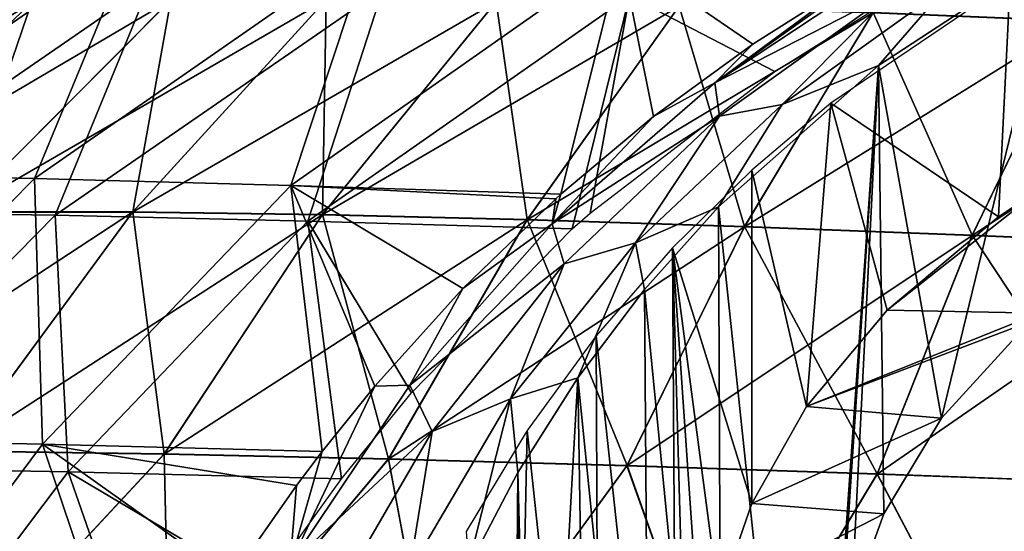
# Model space of a CAD drawing. Header units: millimetres. Extents: x -148 to 148, y -43 to 91.
# Tile 83 of 149: x -74 to -36, y 33 to 53. Entities that reach past the tile are written whole.
import ezdxf

# ---------------------------------------------------------------- set-up
doc = ezdxf.new("R2010")
doc.units = ezdxf.units.MM
doc.header["$LTSCALE"] = 65.185185
for name, color, linetype in [('181', 7, 'CONTINUOUS'), ('186', 7, 'CONTINUOUS'), ('208', 7, 'CONTINUOUS'), ('210', 7, 'CONTINUOUS'), ('269', 7, 'CONTINUOUS'), ('291', 7, 'CONTINUOUS'), ('3', 7, 'CONTINUOUS'), ('4', 7, 'CONTINUOUS')]:
    doc.layers.add(name, color=color, linetype=linetype)

msp = doc.modelspace()

# ---------------------------------------------------------------- linework, layer by layer
at = {"layer": '181', "color": 7, "linetype": 'Continuous'}
for points in [[(-78.244, 56.293, -46.253), (-69.699, 56.159, -51.317), (-82.837, 47.073, -52.572), (-78.244, 56.293, -46.253)], [(-82.837, 47.073, -52.572), (-69.699, 56.159, -51.317), (-73.54, 46.896, -57.764), (-82.837, 47.073, -52.572)], [(-69.699, 56.159, -51.317), (-60.537, 55.923, -55.892), (-73.54, 46.896, -57.764), (-69.699, 56.159, -51.317)], [(-73.54, 46.896, -57.764), (-60.537, 55.923, -55.892), (-63.617, 46.629, -62.422), (-73.54, 46.896, -57.764)], [(-60.537, 55.923, -55.892), (-50.851, 55.595, -59.924), (-63.617, 46.629, -62.422), (-60.537, 55.923, -55.892)], [(-63.617, 46.629, -62.422), (-50.851, 55.595, -59.924), (-53.177, 46.286, -66.486), (-63.617, 46.629, -62.422)], [(-53.177, 46.286, -66.486), (-50.851, 55.595, -59.924), (-49.588, 49.29, -65.451), (-53.177, 46.286, -66.486)], [(-49.588, 49.29, -65.451), (-50.851, 55.595, -59.924), (-45.751, 52.092, -64.462), (-49.588, 49.29, -65.451)], [(-50.851, 55.595, -59.924), (-41.796, 54.605, -63.561), (-45.751, 52.092, -64.462), (-50.851, 55.595, -59.924)], [(-82.837, 47.073, -52.572), (-73.54, 46.896, -57.764), (-83.47, 36.845, -60.083), (-82.837, 47.073, -52.572)], [(-83.47, 36.845, -60.083), (-73.54, 46.896, -57.764), (-73.226, 36.626, -65.197), (-83.47, 36.845, -60.083)], [(-73.54, 46.896, -57.764), (-63.617, 46.629, -62.422), (-73.226, 36.626, -65.197), (-73.54, 46.896, -57.764)], [(-73.226, 36.626, -65.197), (-63.617, 46.629, -62.422), (-62.41, 36.335, -69.7), (-73.226, 36.626, -65.197)], [(-60.369, 38.867, -68.918), (-63.617, 46.629, -62.422), (-56.962, 42.646, -67.703), (-60.369, 38.867, -68.918)], [(-62.41, 36.335, -69.7), (-63.617, 46.629, -62.422), (-60.369, 38.867, -68.918), (-62.41, 36.335, -69.7)], [(-63.617, 46.629, -62.422), (-53.372, 46.112, -66.545), (-56.962, 42.646, -67.703), (-63.617, 46.629, -62.422)], [(-63.617, 46.629, -62.422), (-53.177, 46.286, -66.486), (-53.372, 46.112, -66.545), (-63.617, 46.629, -62.422)], [(-83.47, 36.845, -60.083), (-73.226, 36.626, -65.197), (-81.328, 25.779, -67.601), (-83.47, 36.845, -60.083)], [(-81.328, 25.779, -67.601), (-73.226, 36.626, -65.197), (-69.498, 25.533, -72.725), (-81.328, 25.779, -67.601)], [(-73.226, 36.626, -65.197), (-62.41, 36.335, -69.7), (-63.403, 35.022, -70.095), (-73.226, 36.626, -65.197)], [(-69.498, 25.533, -72.725), (-73.226, 36.626, -65.197), (-65.916, 31.427, -71.14), (-69.498, 25.533, -72.725)], [(-73.226, 36.626, -65.197), (-63.403, 35.022, -70.095), (-65.916, 31.427, -71.14), (-73.226, 36.626, -65.197)]]:
    msp.add_3dface(points, dxfattribs=at)
at = {"layer": '186', "color": 7, "linetype": 'Continuous'}
for points in [[(-34.048, 55.748, -63.243), (-38.458, 37.624, -65.039), (-40.887, 51.266, -64.828), (-34.048, 55.748, -63.243)], [(-35.049, 41.353, -64.186), (-38.458, 37.624, -65.039), (-34.048, 55.748, -63.243), (-35.049, 41.353, -64.186)], [(-40.887, 51.266, -64.828), (-43.581, 12.76, -67.533), (-47.075, 45.798, -66.666), (-40.887, 51.266, -64.828)], [(-43.041, 19.951, -67.012), (-43.581, 12.76, -67.533), (-40.887, 51.266, -64.828), (-43.041, 19.951, -67.012)], [(-42.484, 27.228, -66.487), (-43.041, 19.951, -67.012), (-40.887, 51.266, -64.828), (-42.484, 27.228, -66.487)], [(-41.939, 30.473, -66.184), (-42.484, 27.228, -66.487), (-40.887, 51.266, -64.828), (-41.939, 30.473, -66.184)], [(-40.681, 33.933, -65.712), (-41.939, 30.473, -66.184), (-40.887, 51.266, -64.828), (-40.681, 33.933, -65.712)], [(-38.458, 37.624, -65.039), (-40.681, 33.933, -65.712), (-40.887, 51.266, -64.828), (-38.458, 37.624, -65.039)], [(-47.075, 45.798, -66.666), (-46.938, 12.02, -68.465), (-49.937, 42.606, -67.685), (-47.075, 45.798, -66.666)], [(-43.581, 12.76, -67.533), (-46.938, 12.02, -68.465), (-47.075, 45.798, -66.666), (-43.581, 12.76, -67.533)], [(-49.937, 42.606, -67.685), (-49.709, 11.35, -69.328), (-52.522, 39.192, -68.722), (-49.937, 42.606, -67.685)], [(-46.938, 12.02, -68.465), (-49.709, 11.35, -69.328), (-49.937, 42.606, -67.685), (-46.938, 12.02, -68.465)], [(-52.522, 39.192, -68.722), (-54.157, 10.151, -70.93), (-54.84, 35.528, -69.77), (-52.522, 39.192, -68.722)], [(-52.055, 10.739, -70.136), (-54.157, 10.151, -70.93), (-52.522, 39.192, -68.722), (-52.055, 10.739, -70.136)], [(-49.709, 11.35, -69.328), (-52.055, 10.739, -70.136), (-52.522, 39.192, -68.722), (-49.709, 11.35, -69.328)], [(-54.84, 35.528, -69.77), (-55.072, 7.039, -71.46), (-56.789, 31.807, -70.761), (-54.84, 35.528, -69.77)], [(-54.683, 8.414, -71.229), (-55.072, 7.039, -71.46), (-54.84, 35.528, -69.77), (-54.683, 8.414, -71.229)], [(-54.157, 10.151, -70.93), (-54.683, 8.414, -71.229), (-54.84, 35.528, -69.77), (-54.157, 10.151, -70.93)]]:
    msp.add_3dface(points, dxfattribs=at)
at = {"layer": '208', "color": 7, "linetype": 'Continuous'}
for points in [[(-69.057, 54.434, -49.61), (-77.453, 54.525, -44.661), (-81.882, 45.611, -50.78), (-69.057, 54.434, -49.61)], [(-72.734, 45.476, -55.866), (-69.057, 54.434, -49.61), (-81.882, 45.611, -50.78), (-72.734, 45.476, -55.866)], [(-60.048, 54.239, -54.09), (-69.057, 54.434, -49.61), (-72.734, 45.476, -55.866), (-60.048, 54.239, -54.09)], [(-62.962, 45.25, -60.437), (-60.048, 54.239, -54.09), (-72.734, 45.476, -55.866), (-62.962, 45.25, -60.437)], [(-50.519, 53.95, -58.046), (-60.048, 54.239, -54.09), (-62.962, 45.25, -60.437), (-50.519, 53.95, -58.046)], [(-52.734, 44.944, -64.411), (-50.519, 53.95, -58.046), (-62.962, 45.25, -60.437), (-52.734, 44.944, -64.411)], [(-52.038, 45.56, -64.2), (-50.519, 53.95, -58.046), (-52.734, 44.944, -64.411), (-52.038, 45.56, -64.2)], [(-44.897, 51.035, -62.278), (-50.519, 53.95, -58.046), (-52.038, 45.56, -64.2), (-44.897, 51.035, -62.278)], [(-40.791, 53.591, -61.357), (-50.519, 53.95, -58.046), (-44.897, 51.035, -62.278), (-40.791, 53.591, -61.357)], [(-72.734, 45.476, -55.866), (-81.882, 45.611, -50.78), (-82.333, 35.731, -58.143), (-72.734, 45.476, -55.866)], [(-72.229, 35.55, -63.162), (-72.734, 45.476, -55.866), (-82.333, 35.731, -58.143), (-72.229, 35.55, -63.162)], [(-62.962, 45.25, -60.437), (-72.734, 45.476, -55.866), (-72.229, 35.55, -63.162), (-62.962, 45.25, -60.437)], [(-61.662, 35.288, -67.549), (-62.962, 45.25, -60.437), (-72.229, 35.55, -63.162), (-61.662, 35.288, -67.549)], [(-52.734, 44.944, -64.411), (-62.962, 45.25, -60.437), (-58.952, 38.611, -66.508), (-52.734, 44.944, -64.411)], [(-58.952, 38.611, -66.508), (-62.962, 45.25, -60.437), (-61.662, 35.288, -67.549), (-58.952, 38.611, -66.508)], [(-72.229, 35.55, -63.162), (-82.333, 35.731, -58.143), (-80.166, 25.036, -65.485), (-72.229, 35.55, -63.162)], [(-68.487, 24.822, -70.523), (-72.229, 35.55, -63.162), (-80.166, 25.036, -65.485), (-68.487, 24.822, -70.523)], [(-61.662, 35.288, -67.549), (-72.229, 35.55, -63.162), (-64.677, 31.086, -68.802), (-61.662, 35.288, -67.549)], [(-64.677, 31.086, -68.802), (-72.229, 35.55, -63.162), (-68.487, 24.822, -70.523), (-64.677, 31.086, -68.802)]]:
    msp.add_3dface(points, dxfattribs=at)
at = {"layer": '210', "color": 7, "linetype": 'Continuous'}
for points in [[(-35.798, 54.506, -61.077), (-42.727, 49.802, -62.758), (-36.247, 45.409, -61.643), (-35.798, 54.506, -61.077)], [(-34.545, 46.533, -61.28), (-35.798, 54.506, -61.077), (-36.247, 45.409, -61.643), (-34.545, 46.533, -61.28)], [(-42.727, 49.802, -62.758), (-45.791, 47.215, -63.65), (-43.67, 38.08, -63.612), (-42.727, 49.802, -62.758)], [(-40.553, 41.806, -62.7), (-42.727, 49.802, -62.758), (-43.67, 38.08, -63.612), (-40.553, 41.806, -62.7)], [(-36.247, 45.409, -61.643), (-42.727, 49.802, -62.758), (-40.553, 41.806, -62.7), (-36.247, 45.409, -61.643)], [(-45.791, 47.215, -63.65), (-48.854, 44.21, -64.657), (-45.789, 34.331, -64.346), (-45.791, 47.215, -63.65)], [(-43.67, 38.08, -63.612), (-45.791, 47.215, -63.65), (-45.789, 34.331, -64.346), (-43.67, 38.08, -63.612)], [(-48.854, 44.21, -64.657), (-51.808, 40.809, -65.752), (-48.654, 11.651, -66.374), (-48.854, 44.21, -64.657)], [(-47.656, 26.901, -65.257), (-48.854, 44.21, -64.657), (-48.162, 19.228, -65.818), (-47.656, 26.901, -65.257)], [(-48.162, 19.228, -65.818), (-48.854, 44.21, -64.657), (-48.654, 11.651, -66.374), (-48.162, 19.228, -65.818)], [(-47.068, 30.646, -64.889), (-48.854, 44.21, -64.657), (-47.656, 26.901, -65.257), (-47.068, 30.646, -64.889)], [(-45.789, 34.331, -64.346), (-48.854, 44.21, -64.657), (-47.068, 30.646, -64.889), (-45.789, 34.331, -64.346)], [(-51.808, 40.809, -65.752), (-54.472, 37.15, -66.87), (-51.676, 10.915, -67.355), (-51.808, 40.809, -65.752)], [(-48.654, 11.651, -66.374), (-51.808, 40.809, -65.752), (-51.676, 10.915, -67.355), (-48.654, 11.651, -66.374)], [(-54.472, 37.15, -66.87), (-56.833, 33.247, -67.991), (-55.043, 10.02, -68.596), (-54.472, 37.15, -66.87)], [(-51.676, 10.915, -67.355), (-54.472, 37.15, -66.87), (-55.043, 10.02, -68.596), (-51.676, 10.915, -67.355)]]:
    msp.add_3dface(points, dxfattribs=at)
at = {"layer": '269', "color": 7, "linetype": 'Continuous'}
for points in [[(-34.048, 55.748, -63.243), (-40.887, 51.266, -64.828), (-38.227, 54.323, -63.989), (-34.048, 55.748, -63.243)], [(-47.215, 50.589, -65.168), (-40.255, 55.203, -63.465), (-40.273, 54.168, -64.07), (-47.215, 50.589, -65.168)], [(-47.215, 50.589, -65.168), (-40.777, 55.197, -63.346), (-40.255, 55.203, -63.465), (-47.215, 50.589, -65.168)], [(-41.796, 54.605, -63.561), (-40.777, 55.197, -63.346), (-47.215, 50.589, -65.168), (-41.796, 54.605, -63.561)], [(-45.751, 52.092, -64.462), (-41.796, 54.605, -63.561), (-47.215, 50.589, -65.168), (-45.751, 52.092, -64.462)], [(-47.037, 49.303, -65.874), (-47.215, 50.589, -65.168), (-40.273, 54.168, -64.07), (-47.037, 49.303, -65.874)], [(-44.62, 49.751, -65.657), (-47.037, 49.303, -65.874), (-40.273, 54.168, -64.07), (-44.62, 49.751, -65.657)], [(-38.227, 54.323, -63.989), (-44.62, 49.751, -65.657), (-40.273, 54.168, -64.07), (-38.227, 54.323, -63.989)], [(-38.227, 54.323, -63.989), (-40.887, 51.266, -64.828), (-44.62, 49.751, -65.657), (-38.227, 54.323, -63.989)], [(-49.588, 49.29, -65.451), (-45.751, 52.092, -64.462), (-47.215, 50.589, -65.168), (-49.588, 49.29, -65.451)], [(-40.887, 51.266, -64.828), (-47.075, 45.798, -66.666), (-44.62, 49.751, -65.657), (-40.887, 51.266, -64.828)], [(-53.514, 45.141, -67.126), (-49.588, 49.29, -65.451), (-47.215, 50.589, -65.168), (-53.514, 45.141, -67.126)], [(-53.514, 45.141, -67.126), (-47.215, 50.589, -65.168), (-47.037, 49.303, -65.874), (-53.514, 45.141, -67.126)], [(-44.62, 49.751, -65.657), (-47.075, 45.798, -66.666), (-50.289, 44.412, -67.521), (-44.62, 49.751, -65.657)], [(-44.62, 49.751, -65.657), (-50.289, 44.412, -67.521), (-47.037, 49.303, -65.874), (-44.62, 49.751, -65.657)], [(-53.041, 43.597, -67.908), (-53.514, 45.141, -67.126), (-47.037, 49.303, -65.874), (-53.041, 43.597, -67.908)], [(-53.177, 46.286, -66.486), (-49.588, 49.29, -65.451), (-53.514, 45.141, -67.126), (-53.177, 46.286, -66.486)], [(-50.289, 44.412, -67.521), (-53.041, 43.597, -67.908), (-47.037, 49.303, -65.874), (-50.289, 44.412, -67.521)], [(-56.962, 42.646, -67.703), (-53.372, 46.112, -66.545), (-53.514, 45.141, -67.126), (-56.962, 42.646, -67.703)], [(-53.372, 46.112, -66.545), (-53.177, 46.286, -66.486), (-53.514, 45.141, -67.126), (-53.372, 46.112, -66.545)], [(-47.075, 45.798, -66.666), (-49.937, 42.606, -67.685), (-50.289, 44.412, -67.521), (-47.075, 45.798, -66.666)], [(-59.022, 38.911, -69.269), (-56.962, 42.646, -67.703), (-53.514, 45.141, -67.126), (-59.022, 38.911, -69.269)], [(-59.022, 38.911, -69.269), (-53.514, 45.141, -67.126), (-53.041, 43.597, -67.908), (-59.022, 38.911, -69.269)], [(-50.289, 44.412, -67.521), (-52.522, 39.192, -68.722), (-55.118, 38.373, -69.496), (-50.289, 44.412, -67.521)], [(-50.289, 44.412, -67.521), (-55.118, 38.373, -69.496), (-53.041, 43.597, -67.908), (-50.289, 44.412, -67.521)], [(-49.937, 42.606, -67.685), (-52.522, 39.192, -68.722), (-50.289, 44.412, -67.521), (-49.937, 42.606, -67.685)], [(-58.151, 37.119, -70.082), (-59.022, 38.911, -69.269), (-53.041, 43.597, -67.908), (-58.151, 37.119, -70.082)], [(-55.118, 38.373, -69.496), (-58.151, 37.119, -70.082), (-53.041, 43.597, -67.908), (-55.118, 38.373, -69.496)], [(-60.369, 38.867, -68.918), (-56.962, 42.646, -67.703), (-59.022, 38.911, -69.269), (-60.369, 38.867, -68.918)], [(-63.649, 31.996, -71.494), (-60.369, 38.867, -68.918), (-59.022, 38.911, -69.269), (-63.649, 31.996, -71.494)], [(-63.649, 31.996, -71.494), (-59.022, 38.911, -69.269), (-58.151, 37.119, -70.082), (-63.649, 31.996, -71.494)], [(-62.41, 36.335, -69.7), (-60.369, 38.867, -68.918), (-63.649, 31.996, -71.494), (-62.41, 36.335, -69.7)], [(-52.522, 39.192, -68.722), (-54.84, 35.528, -69.77), (-55.118, 38.373, -69.496), (-52.522, 39.192, -68.722)], [(-55.118, 38.373, -69.496), (-56.789, 31.807, -70.761), (-59.032, 31.731, -71.477), (-55.118, 38.373, -69.496)], [(-55.118, 38.373, -69.496), (-59.032, 31.731, -71.477), (-58.151, 37.119, -70.082), (-55.118, 38.373, -69.496)], [(-54.84, 35.528, -69.77), (-56.789, 31.807, -70.761), (-55.118, 38.373, -69.496), (-54.84, 35.528, -69.77)], [(-62.295, 29.985, -72.276), (-63.649, 31.996, -71.494), (-58.151, 37.119, -70.082), (-62.295, 29.985, -72.276)], [(-59.032, 31.731, -71.477), (-62.295, 29.985, -72.276), (-58.151, 37.119, -70.082), (-59.032, 31.731, -71.477)], [(-63.403, 35.022, -70.095), (-62.41, 36.335, -69.7), (-63.649, 31.996, -71.494), (-63.403, 35.022, -70.095)], [(-65.916, 31.427, -71.14), (-63.403, 35.022, -70.095), (-63.649, 31.996, -71.494), (-65.916, 31.427, -71.14)]]:
    msp.add_3dface(points, dxfattribs=at)
at = {"layer": '291', "color": 7, "linetype": 'Continuous'}
for points in [[(-34.672, 41.686, -64.102), (-34.545, 46.533, -61.28), (-40.553, 41.806, -62.7), (-34.672, 41.686, -64.102)], [(-34.545, 46.533, -61.28), (-36.247, 45.409, -61.643), (-40.553, 41.806, -62.7), (-34.545, 46.533, -61.28)], [(-34.672, 41.686, -64.102), (-40.553, 41.806, -62.7), (-43.67, 38.08, -63.612), (-34.672, 41.686, -64.102)], [(-35.049, 41.353, -64.186), (-34.672, 41.686, -64.102), (-43.67, 38.08, -63.612), (-35.049, 41.353, -64.186)], [(-38.458, 37.624, -65.039), (-35.049, 41.353, -64.186), (-43.67, 38.08, -63.612), (-38.458, 37.624, -65.039)], [(-38.458, 37.624, -65.039), (-43.67, 38.08, -63.612), (-45.789, 34.331, -64.346), (-38.458, 37.624, -65.039)], [(-40.681, 33.933, -65.712), (-38.458, 37.624, -65.039), (-45.789, 34.331, -64.346), (-40.681, 33.933, -65.712)], [(-40.681, 33.933, -65.712), (-45.789, 34.331, -64.346), (-47.068, 30.646, -64.889), (-40.681, 33.933, -65.712)], [(-41.939, 30.473, -66.184), (-40.681, 33.933, -65.712), (-47.068, 30.646, -64.889), (-41.939, 30.473, -66.184)]]:
    msp.add_3dface(points, dxfattribs=at)
at = {"layer": '3', "color": 254, "linetype": 'Continuous', "true_color": 0xb0e0e6}
for points in [[(-71.993, 60.223, -13.375), (-85.533, 52.591, -10.293), (-74.914, 59.789, -8.952), (-71.993, 60.223, -13.375)], [(-82.338, 53.079, -15.382), (-85.533, 52.591, -10.293), (-71.993, 60.223, -13.375), (-82.338, 53.079, -15.382)], [(-33.252, 52.98, -47.656), (-41.105, 53.298, -44.886), (-28.954, 60.223, -41.608), (-33.252, 52.98, -47.656)], [(-76.432, 45.592, -33.313), (-82.389, 45.485, -28.189), (-68.279, 53.787, -29.745), (-76.432, 45.592, -33.313)], [(-68.279, 53.787, -29.745), (-82.389, 45.485, -28.189), (-73.665, 53.668, -25.162), (-68.279, 53.787, -29.745)], [(-69.745, 45.589, -38.123), (-76.432, 45.592, -33.313), (-62.266, 53.8, -34.056), (-69.745, 45.589, -38.123)], [(-62.266, 53.8, -34.056), (-76.432, 45.592, -33.313), (-68.279, 53.787, -29.745), (-62.266, 53.8, -34.056)], [(-55.686, 53.716, -38.046), (-69.745, 45.589, -38.123), (-62.266, 53.8, -34.056), (-55.686, 53.716, -38.046)], [(-62.402, 45.487, -42.565), (-69.745, 45.589, -38.123), (-55.686, 53.716, -38.046), (-62.402, 45.487, -42.565)], [(-48.609, 53.546, -41.669), (-62.402, 45.487, -42.565), (-55.686, 53.716, -38.046), (-48.609, 53.546, -41.669)], [(-82.389, 45.485, -28.189), (-87.549, 45.256, -22.81), (-73.665, 53.668, -25.162), (-82.389, 45.485, -28.189)], [(-73.665, 53.668, -25.162), (-87.549, 45.256, -22.81), (-78.367, 53.436, -20.356), (-73.665, 53.668, -25.162)], [(-54.484, 45.297, -46.585), (-62.402, 45.487, -42.565), (-48.609, 53.546, -41.669), (-54.484, 45.297, -46.585)], [(-41.105, 53.298, -44.886), (-54.484, 45.297, -46.585), (-48.609, 53.546, -41.669), (-41.105, 53.298, -44.886)], [(-46.075, 45.03, -50.137), (-54.484, 45.297, -46.585), (-41.105, 53.298, -44.886), (-46.075, 45.03, -50.137)], [(-33.252, 52.98, -47.656), (-46.075, 45.03, -50.137), (-41.105, 53.298, -44.886), (-33.252, 52.98, -47.656)], [(-37.267, 44.697, -53.175), (-46.075, 45.03, -50.137), (-33.252, 52.98, -47.656), (-37.267, 44.697, -53.175)], [(-25.13, 52.603, -49.947), (-37.267, 44.697, -53.175), (-33.252, 52.98, -47.656), (-25.13, 52.603, -49.947)], [(-28.156, 44.309, -55.661), (-37.267, 44.697, -53.175), (-25.13, 52.603, -49.947), (-28.156, 44.309, -55.661)], [(-69.745, 45.589, -38.123), (-83.823, 36.372, -36.505), (-76.432, 45.592, -33.313), (-69.745, 45.589, -38.123)], [(-76.544, 36.355, -41.757), (-83.823, 36.372, -36.505), (-69.745, 45.589, -38.123), (-76.544, 36.355, -41.757)], [(-62.402, 45.487, -42.565), (-76.544, 36.355, -41.757), (-69.745, 45.589, -38.123), (-62.402, 45.487, -42.565)], [(-68.521, 36.244, -46.595), (-76.544, 36.355, -41.757), (-62.402, 45.487, -42.565), (-68.521, 36.244, -46.595)], [(-54.484, 45.297, -46.585), (-68.521, 36.244, -46.595), (-62.402, 45.487, -42.565), (-54.484, 45.297, -46.585)], [(-59.846, 36.051, -50.962), (-68.521, 36.244, -46.595), (-54.484, 45.297, -46.585), (-59.846, 36.051, -50.962)], [(-46.075, 45.03, -50.137), (-59.846, 36.051, -50.962), (-54.484, 45.297, -46.585), (-46.075, 45.03, -50.137)], [(-50.619, 35.789, -54.803), (-59.846, 36.051, -50.962), (-46.075, 45.03, -50.137), (-50.619, 35.789, -54.803)], [(-37.267, 44.697, -53.175), (-50.619, 35.789, -54.803), (-46.075, 45.03, -50.137), (-37.267, 44.697, -53.175)], [(-40.943, 35.47, -58.07), (-50.619, 35.789, -54.803), (-37.267, 44.697, -53.175), (-40.943, 35.47, -58.07)], [(-28.156, 44.309, -55.661), (-40.943, 35.47, -58.07), (-37.267, 44.697, -53.175), (-28.156, 44.309, -55.661)], [(-30.928, 35.105, -60.719), (-40.943, 35.47, -58.07), (-28.156, 44.309, -55.661), (-30.928, 35.105, -60.719)], [(-68.521, 36.244, -46.595), (-77.903, 26.17, -47.788), (-76.544, 36.355, -41.757), (-68.521, 36.244, -46.595)], [(-68.284, 26.014, -52.983), (-77.903, 26.17, -47.788), (-68.521, 36.244, -46.595), (-68.284, 26.014, -52.983)], [(-59.846, 36.051, -50.962), (-68.284, 26.014, -52.983), (-68.521, 36.244, -46.595), (-59.846, 36.051, -50.962)], [(-57.921, 25.787, -57.552), (-68.284, 26.014, -52.983), (-59.846, 36.051, -50.962), (-57.921, 25.787, -57.552)], [(-50.619, 35.789, -54.803), (-57.921, 25.787, -57.552), (-59.846, 36.051, -50.962), (-50.619, 35.789, -54.803)], [(-46.952, 25.505, -61.429), (-57.921, 25.787, -57.552), (-50.619, 35.789, -54.803), (-46.952, 25.505, -61.429)], [(-40.943, 35.47, -58.07), (-46.952, 25.505, -61.429), (-50.619, 35.789, -54.803), (-40.943, 35.47, -58.07)], [(-35.522, 25.18, -64.556), (-46.952, 25.505, -61.429), (-40.943, 35.47, -58.07), (-35.522, 25.18, -64.556)], [(-30.928, 35.105, -60.719), (-35.522, 25.18, -64.556), (-40.943, 35.47, -58.07), (-30.928, 35.105, -60.719)]]:
    msp.add_3dface(points, dxfattribs=at)
at = {"layer": '4', "color": 254, "linetype": 'Continuous', "true_color": 0xb0e0e6}
for points in [[(-41.1, 53.305, 44.88), (-33.249, 52.986, 47.652), (-35.78, 60.507, 39.139), (-41.1, 53.305, 44.88)], [(-76.418, 45.607, 33.307), (-69.734, 45.603, 38.117), (-68.264, 53.8, 29.739), (-76.418, 45.607, 33.307)], [(-73.647, 53.683, 25.156), (-76.418, 45.607, 33.307), (-68.264, 53.8, 29.739), (-73.647, 53.683, 25.156)], [(-69.734, 45.603, 38.117), (-62.394, 45.499, 42.559), (-62.254, 53.811, 34.049), (-69.734, 45.603, 38.117)], [(-68.264, 53.8, 29.739), (-69.734, 45.603, 38.117), (-62.254, 53.811, 34.049), (-68.264, 53.8, 29.739)], [(-62.254, 53.811, 34.049), (-62.394, 45.499, 42.559), (-55.677, 53.727, 38.039), (-62.254, 53.811, 34.049)], [(-62.394, 45.499, 42.559), (-54.477, 45.307, 46.58), (-55.677, 53.727, 38.039), (-62.394, 45.499, 42.559)], [(-55.677, 53.727, 38.039), (-54.477, 45.307, 46.58), (-48.602, 53.555, 41.663), (-55.677, 53.727, 38.039)], [(-82.373, 45.502, 28.183), (-76.418, 45.607, 33.307), (-73.647, 53.683, 25.156), (-82.373, 45.502, 28.183)], [(-78.347, 53.452, 20.351), (-82.373, 45.502, 28.183), (-73.647, 53.683, 25.156), (-78.347, 53.452, 20.351)], [(-54.477, 45.307, 46.58), (-46.071, 45.038, 50.132), (-48.602, 53.555, 41.663), (-54.477, 45.307, 46.58)], [(-48.602, 53.555, 41.663), (-46.071, 45.038, 50.132), (-41.1, 53.305, 44.88), (-48.602, 53.555, 41.663)], [(-46.071, 45.038, 50.132), (-37.265, 44.703, 53.172), (-41.1, 53.305, 44.88), (-46.071, 45.038, 50.132)], [(-41.1, 53.305, 44.88), (-37.265, 44.703, 53.172), (-33.249, 52.986, 47.652), (-41.1, 53.305, 44.88)], [(-37.265, 44.703, 53.172), (-28.154, 44.314, 55.658), (-33.249, 52.986, 47.652), (-37.265, 44.703, 53.172)], [(-76.418, 45.607, 33.307), (-76.537, 36.366, 41.753), (-69.734, 45.603, 38.117), (-76.418, 45.607, 33.307)], [(-76.537, 36.366, 41.753), (-68.515, 36.254, 46.591), (-69.734, 45.603, 38.117), (-76.537, 36.366, 41.753)], [(-69.734, 45.603, 38.117), (-68.515, 36.254, 46.591), (-62.394, 45.499, 42.559), (-69.734, 45.603, 38.117)], [(-68.515, 36.254, 46.591), (-59.842, 36.06, 50.958), (-62.394, 45.499, 42.559), (-68.515, 36.254, 46.591)], [(-62.394, 45.499, 42.559), (-59.842, 36.06, 50.958), (-54.477, 45.307, 46.58), (-62.394, 45.499, 42.559)], [(-59.842, 36.06, 50.958), (-50.615, 35.797, 54.8), (-54.477, 45.307, 46.58), (-59.842, 36.06, 50.958)], [(-54.477, 45.307, 46.58), (-50.615, 35.797, 54.8), (-46.071, 45.038, 50.132), (-54.477, 45.307, 46.58)], [(-50.615, 35.797, 54.8), (-40.941, 35.476, 58.067), (-46.071, 45.038, 50.132), (-50.615, 35.797, 54.8)], [(-46.071, 45.038, 50.132), (-40.941, 35.476, 58.067), (-37.265, 44.703, 53.172), (-46.071, 45.038, 50.132)], [(-40.941, 35.476, 58.067), (-30.927, 35.109, 60.717), (-37.265, 44.703, 53.172), (-40.941, 35.476, 58.067)], [(-37.265, 44.703, 53.172), (-30.927, 35.109, 60.717), (-28.154, 44.314, 55.658), (-37.265, 44.703, 53.172)], [(-68.515, 36.254, 46.591), (-76.537, 36.366, 41.753), (-77.903, 26.17, 47.788), (-68.515, 36.254, 46.591)], [(-68.284, 26.014, 52.983), (-68.515, 36.254, 46.591), (-77.903, 26.17, 47.788), (-68.284, 26.014, 52.983)], [(-59.842, 36.06, 50.958), (-68.515, 36.254, 46.591), (-68.284, 26.014, 52.983), (-59.842, 36.06, 50.958)], [(-57.921, 25.787, 57.552), (-59.842, 36.06, 50.958), (-68.284, 26.014, 52.983), (-57.921, 25.787, 57.552)], [(-50.615, 35.797, 54.8), (-59.842, 36.06, 50.958), (-57.921, 25.787, 57.552), (-50.615, 35.797, 54.8)], [(-46.952, 25.505, 61.43), (-50.615, 35.797, 54.8), (-57.921, 25.787, 57.552), (-46.952, 25.505, 61.43)], [(-40.941, 35.476, 58.067), (-50.615, 35.797, 54.8), (-46.952, 25.505, 61.43), (-40.941, 35.476, 58.067)], [(-35.522, 25.18, 64.556), (-40.941, 35.476, 58.067), (-46.952, 25.505, 61.43), (-35.522, 25.18, 64.556)], [(-30.927, 35.109, 60.717), (-40.941, 35.476, 58.067), (-35.522, 25.18, 64.556), (-30.927, 35.109, 60.717)]]:
    msp.add_3dface(points, dxfattribs=at)

doc.saveas('drawing.dxf')
